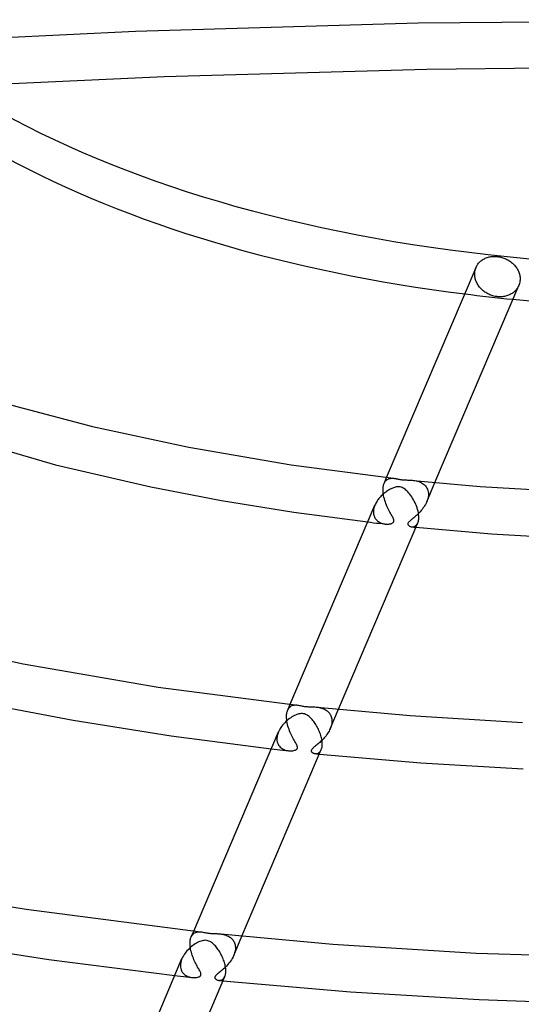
# Model space of a CAD drawing. Header units: millimetres. Extents: x -657 to 657, y -323 to 528.
# Tile 71 of 131: x -58 to -15, y 225 to 310. Entities that reach past the tile are written whole.
import ezdxf

# ---------------------------------------------------------------- set-up
doc = ezdxf.new("R2010")
doc.units = ezdxf.units.MM
doc.layers.add('HIDDEN', color=7, linetype='Continuous')
doc.layers.add('THICK', color=7, linetype='Continuous')

msp = doc.modelspace()

# ---------------------------------------------------------------- linework, layer by layer
at = {"layer": 'HIDDEN'}
for p, q in [((0.957, 310.232), (-23.449, 310.008)), ((-47.815, 309.3), (-72.089, 308.109)), ((-23.449, 310.008), (-47.815, 309.3)), ((-22.706, 306.021), (-45.352, 305.391)), ((0.001, 306.232), (-22.706, 306.021)), ((-45.352, 305.391), (-67.948, 304.339)), ((-18.532, 288.757), (-18.502, 288.853)), ((-18.502, 288.853), (-18.465, 288.947)), ((-18.584, 288.365), (-18.581, 288.463)), ((-18.582, 288.286), (-18.584, 288.365)), ((-18.576, 288.205), (-18.582, 288.286)), ((-18.581, 288.463), (-18.571, 288.562)), ((-18.565, 288.123), (-18.576, 288.205)), ((-18.571, 288.562), (-18.555, 288.66)), ((-18.55, 288.04), (-18.565, 288.123)), ((-18.555, 288.66), (-18.532, 288.757)), ((-18.531, 287.957), (-18.55, 288.04)), ((-18.507, 287.874), (-18.531, 287.957)), ((-18.479, 287.792), (-18.507, 287.874)), ((-18.447, 287.71), (-18.479, 287.792)), ((-18.41, 287.629), (-18.447, 287.71)), ((-18.369, 287.549), (-18.41, 287.629)), ((-18.324, 287.47), (-18.369, 287.549)), ((-18.276, 287.394), (-18.324, 287.47)), ((-18.224, 287.32), (-18.276, 287.394)), ((-18.169, 287.248), (-18.224, 287.32)), ((-18.112, 287.179), (-18.169, 287.248)), ((-18.051, 287.112), (-18.112, 287.179)), ((-17.989, 287.049), (-18.051, 287.112)), ((-14.908, 287.148), (-14.955, 287.081)), ((-14.865, 287.218), (-14.908, 287.148)), ((-14.826, 287.291), (-14.865, 287.218)), ((-14.791, 287.365), (-14.826, 287.291)), ((-17.923, 286.988), (-17.989, 287.049)), ((-17.853, 286.928), (-17.923, 286.988)), ((-17.781, 286.87), (-17.853, 286.928)), ((-17.704, 286.815), (-17.781, 286.87)), ((-17.625, 286.762), (-17.704, 286.815)), ((-17.544, 286.712), (-17.625, 286.762)), ((-17.459, 286.666), (-17.544, 286.712)), ((-17.373, 286.623), (-17.459, 286.666)), ((-17.285, 286.583), (-17.373, 286.623)), ((-17.196, 286.547), (-17.285, 286.583)), ((-17.106, 286.516), (-17.196, 286.547)), ((-17.015, 286.488), (-17.106, 286.516)), ((-16.924, 286.463), (-17.015, 286.488)), ((-16.833, 286.443), (-16.924, 286.463)), ((-16.742, 286.427), (-16.833, 286.443)), ((-16.652, 286.415), (-16.742, 286.427)), ((-16.563, 286.407), (-16.652, 286.415)), ((-16.473, 286.402), (-16.563, 286.407)), ((-16.382, 286.401), (-16.473, 286.402)), ((-16.29, 286.404), (-16.382, 286.401)), ((-16.199, 286.411), (-16.29, 286.404)), ((-16.108, 286.422), (-16.199, 286.411)), ((-16.018, 286.437), (-16.108, 286.422)), ((-15.929, 286.456), (-16.018, 286.437)), ((-15.842, 286.479), (-15.929, 286.456)), ((-15.757, 286.505), (-15.842, 286.479)), ((-15.674, 286.536), (-15.757, 286.505)), ((-15.593, 286.57), (-15.674, 286.536)), ((-15.515, 286.608), (-15.593, 286.57)), ((-15.44, 286.649), (-15.515, 286.608)), ((-15.368, 286.693), (-15.44, 286.649)), ((-15.301, 286.739), (-15.368, 286.693)), ((-15.236, 286.788), (-15.301, 286.739)), ((-15.175, 286.84), (-15.236, 286.788)), ((-15.115, 286.895), (-15.175, 286.84)), ((-15.059, 286.954), (-15.115, 286.895)), ((-15.005, 287.016), (-15.059, 286.954)), ((-14.955, 287.081), (-15.005, 287.016)), ((-26.452, 270.107), (-26.434, 270.179)), ((-26.434, 270.179), (-26.412, 270.248)), ((-26.412, 270.248), (-26.388, 270.311)), ((-26.389, 270.308), (-26.174, 270.814)), ((-26.388, 270.311), (-26.36, 270.37)), ((-26.36, 270.37), (-26.329, 270.425)), ((-26.329, 270.425), (-26.296, 270.474)), ((-26.296, 270.474), (-26.26, 270.519)), ((-26.26, 270.519), (-26.222, 270.56)), ((-26.222, 270.56), (-26.182, 270.596)), ((-26.182, 270.596), (-26.14, 270.628)), ((-26.14, 270.628), (-26.097, 270.656)), ((-26.097, 270.656), (-26.051, 270.68)), ((-26.051, 270.68), (-26.004, 270.701)), ((-26.004, 270.701), (-25.956, 270.718)), ((-25.956, 270.718), (-25.906, 270.731)), ((-25.906, 270.731), (-25.856, 270.741)), ((-25.856, 270.741), (-25.804, 270.748)), ((-25.804, 270.748), (-25.753, 270.752)), ((-25.753, 270.752), (-25.701, 270.754)), ((-25.701, 270.754), (-25.65, 270.753)), ((-25.65, 270.753), (-25.598, 270.75)), ((-23.845, 270.563), (-23.733, 270.546)), ((-23.733, 270.546), (-23.62, 270.523)), ((-23.62, 270.523), (-23.508, 270.495)), ((-23.508, 270.495), (-23.397, 270.46)), ((-23.397, 270.46), (-23.289, 270.418)), ((-23.289, 270.418), (-23.184, 270.368)), ((-23.184, 270.368), (-23.084, 270.311)), ((-23.084, 270.311), (-22.991, 270.245)), ((-22.991, 270.245), (-22.906, 270.172)), ((-22.906, 270.172), (-22.828, 270.09)), ((-22.723, 268.708), (-22.01, 270.384)), ((-26.487, 269.79), (-26.486, 269.805)), ((-26.487, 269.775), (-26.487, 269.79)), ((-26.485, 269.649), (-26.487, 269.775)), ((-26.486, 269.82), (-26.485, 269.834)), ((-26.486, 269.805), (-26.486, 269.82)), ((-26.485, 269.848), (-26.484, 269.863)), ((-26.485, 269.834), (-26.485, 269.848)), ((-26.475, 269.518), (-26.485, 269.649)), ((-26.484, 269.863), (-26.477, 269.948)), ((-26.477, 269.948), (-26.466, 270.029)), ((-26.459, 269.384), (-26.475, 269.518)), ((-26.466, 270.029), (-26.452, 270.107)), ((-26.435, 269.247), (-26.459, 269.384)), ((-22.828, 270.09), (-22.759, 270.001)), ((-22.759, 270.001), (-22.7, 269.903)), ((-22.7, 269.903), (-22.652, 269.799)), ((-22.652, 269.799), (-22.615, 269.688)), ((-22.615, 269.688), (-22.589, 269.57)), ((-22.589, 269.57), (-22.576, 269.448)), ((-22.574, 269.359), (-22.58, 269.251)), ((-22.576, 269.448), (-22.575, 269.433)), ((-22.575, 269.433), (-22.575, 269.418)), ((-22.575, 269.418), (-22.575, 269.404)), ((-22.575, 269.404), (-22.574, 269.389)), ((-22.574, 269.389), (-22.574, 269.374)), ((-22.574, 269.374), (-22.574, 269.359)), ((-27.184, 268.437), (-27.22, 268.347)), ((-26.406, 269.108), (-26.435, 269.247)), ((-26.37, 268.969), (-26.406, 269.108)), ((-26.33, 268.831), (-26.37, 268.969)), ((-26.285, 268.694), (-26.33, 268.831)), ((-26.236, 268.559), (-26.285, 268.694)), ((-26.183, 268.426), (-26.236, 268.559)), ((-26.128, 268.298), (-26.183, 268.426)), ((-22.836, 268.476), (-22.901, 268.367)), ((-22.777, 268.589), (-22.836, 268.476)), ((-22.725, 268.704), (-22.777, 268.589)), ((-22.682, 268.811), (-22.725, 268.704)), ((-22.645, 268.921), (-22.682, 268.811)), ((-22.616, 269.031), (-22.645, 268.921)), ((-22.594, 269.142), (-22.616, 269.031)), ((-22.58, 269.251), (-22.594, 269.142)), ((-27.317, 267.863), (-27.318, 267.849)), ((-27.318, 267.849), (-27.318, 267.835)), ((-27.318, 267.835), (-27.318, 267.821)), ((-27.318, 267.821), (-27.313, 267.731)), ((-27.316, 267.892), (-27.317, 267.878)), ((-27.317, 267.878), (-27.317, 267.863)), ((-27.308, 267.992), (-27.316, 267.906)), ((-27.316, 267.906), (-27.316, 267.892)), ((-27.313, 267.731), (-27.301, 267.644)), ((-27.295, 268.079), (-27.308, 267.992)), ((-27.301, 267.644), (-27.284, 267.561)), ((-27.275, 268.168), (-27.295, 268.079)), ((-27.25, 268.257), (-27.275, 268.168)), ((-27.22, 268.347), (-27.25, 268.257)), ((-26.072, 268.174), (-26.128, 268.298)), ((-26.014, 268.056), (-26.072, 268.174)), ((-25.957, 267.942), (-26.014, 268.056)), ((-25.9, 267.834), (-25.957, 267.942)), ((-25.844, 267.732), (-25.9, 267.834)), ((-25.791, 267.635), (-25.844, 267.732)), ((-25.74, 267.545), (-25.791, 267.635)), ((-23.529, 267.615), (-23.61, 267.54)), ((-23.446, 267.694), (-23.529, 267.615)), ((-23.363, 267.778), (-23.446, 267.694)), ((-23.28, 267.867), (-23.363, 267.778)), ((-23.199, 267.96), (-23.28, 267.867)), ((-23.119, 268.057), (-23.199, 267.96)), ((-23.042, 268.157), (-23.119, 268.057)), ((-22.969, 268.26), (-23.042, 268.157)), ((-22.901, 268.367), (-22.969, 268.26)), ((-27.805, 266.977), (-27.555, 266.947)), ((-27.555, 266.947), (-27.306, 266.918)), ((-27.306, 266.918), (-27.056, 266.889)), ((-27.284, 267.561), (-27.259, 267.482)), ((-27.259, 267.482), (-27.229, 267.408)), ((-27.229, 267.408), (-27.194, 267.337)), ((-27.194, 267.337), (-27.153, 267.271)), ((-27.153, 267.271), (-27.108, 267.21)), ((-27.108, 267.21), (-27.059, 267.153)), ((-27.059, 267.153), (-27.006, 267.101)), ((-27.056, 266.889), (-26.805, 266.861)), ((-27.006, 267.101), (-26.95, 267.053)), ((-26.95, 267.053), (-26.89, 267.01)), ((-26.89, 267.01), (-26.828, 266.971)), ((-26.828, 266.971), (-26.764, 266.936)), ((-26.805, 266.861), (-26.555, 266.832)), ((-26.764, 266.936), (-26.699, 266.906)), ((-26.699, 266.906), (-26.632, 266.879)), ((-26.632, 266.879), (-26.564, 266.857)), ((-26.564, 266.857), (-26.495, 266.838)), ((-26.555, 266.832), (-26.305, 266.804)), ((-26.495, 266.838), (-26.426, 266.823)), ((-26.426, 266.823), (-26.358, 266.811)), ((-26.358, 266.811), (-26.289, 266.803)), ((-26.289, 266.803), (-26.225, 266.798)), ((-26.225, 266.798), (-26.162, 266.795)), ((-26.162, 266.795), (-26.1, 266.796)), ((-26.1, 266.796), (-26.041, 266.798)), ((-26.041, 266.798), (-25.983, 266.803)), ((-25.983, 266.803), (-25.928, 266.811)), ((-25.928, 266.811), (-25.876, 266.82)), ((-25.876, 266.82), (-25.827, 266.831)), ((-25.827, 266.831), (-25.782, 266.844)), ((-25.782, 266.844), (-25.739, 266.859)), ((-25.693, 267.46), (-25.74, 267.545)), ((-25.739, 266.859), (-25.697, 266.876)), ((-25.697, 266.876), (-25.659, 266.897)), ((-25.65, 267.38), (-25.693, 267.46)), ((-25.659, 266.897), (-25.625, 266.92)), ((-25.613, 267.306), (-25.65, 267.38)), ((-25.625, 266.92), (-25.596, 266.947)), ((-25.583, 267.237), (-25.613, 267.306)), ((-25.596, 266.947), (-25.573, 266.977)), ((-25.561, 267.176), (-25.583, 267.237)), ((-25.573, 266.977), (-25.557, 267.008)), ((-25.549, 267.124), (-25.561, 267.176)), ((-25.557, 267.008), (-25.548, 267.043)), ((-25.545, 267.081), (-25.549, 267.124)), ((-25.548, 267.043), (-25.545, 267.081)), ((-24.342, 266.862), (-24.352, 266.826)), ((-24.352, 266.826), (-24.352, 266.79)), ((-24.352, 266.79), (-24.344, 266.755)), ((-24.344, 266.755), (-24.326, 266.72)), ((-24.324, 266.9), (-24.342, 266.862)), ((-24.326, 266.72), (-24.302, 266.689)), ((-24.297, 266.941), (-24.324, 266.9)), ((-24.26, 266.985), (-24.297, 266.941)), ((-24.213, 267.032), (-24.26, 266.985)), ((-24.159, 267.08), (-24.213, 267.032)), ((-24.101, 267.13), (-24.159, 267.08)), ((-24.039, 267.18), (-24.101, 267.13)), ((-23.977, 267.231), (-24.039, 267.18)), ((-23.911, 267.285), (-23.977, 267.231)), ((-23.84, 267.342), (-23.911, 267.285)), ((-23.766, 267.404), (-23.84, 267.342)), ((-23.689, 267.47), (-23.766, 267.404)), ((-23.61, 267.54), (-23.689, 267.47)), ((-23.647, 266.678), (-23.602, 266.723)), ((-23.602, 266.723), (-23.56, 266.776)), ((-23.56, 266.776), (-23.523, 266.836)), ((-23.523, 266.836), (-23.489, 266.904)), ((-24.302, 266.689), (-24.272, 266.661)), ((-24.272, 266.661), (-24.238, 266.636)), ((-24.238, 266.636), (-24.201, 266.615)), ((-24.201, 266.615), (-24.16, 266.596)), ((-24.16, 266.596), (-24.115, 266.581)), ((-24.115, 266.581), (-24.068, 266.569)), ((-24.068, 266.569), (-24.019, 266.562)), ((-24.019, 266.562), (-23.965, 266.559)), ((-24.016, 266.561), (-23.956, 266.555)), ((-23.965, 266.559), (-23.909, 266.562)), ((-23.956, 266.555), (-23.895, 266.549)), ((-23.909, 266.562), (-23.854, 266.571)), ((-23.895, 266.549), (-23.834, 266.543)), ((-23.854, 266.571), (-23.799, 266.587)), ((-23.834, 266.543), (-23.773, 266.537)), ((-23.799, 266.587), (-23.746, 266.61)), ((-23.773, 266.537), (-23.712, 266.531)), ((-23.746, 266.61), (-23.695, 266.641)), ((-23.712, 266.531), (-23.651, 266.524)), ((-23.695, 266.641), (-23.647, 266.678)), ((-34.77, 250.54), (-34.752, 250.613)), ((-34.752, 250.613), (-34.73, 250.682)), ((-34.73, 250.682), (-34.705, 250.746)), ((-34.706, 250.743), (-34.49, 251.251)), ((-34.705, 250.746), (-34.657, 250.842)), ((-34.657, 250.842), (-34.601, 250.926)), ((-34.601, 250.926), (-34.537, 250.997)), ((-34.537, 250.997), (-34.468, 251.056)), ((-34.468, 251.056), (-34.392, 251.104)), ((-34.392, 251.104), (-34.312, 251.14)), ((-34.312, 251.14), (-34.226, 251.166)), ((-34.226, 251.166), (-34.137, 251.183)), ((-34.137, 251.183), (-34.045, 251.19)), ((-34.045, 251.19), (-33.953, 251.189)), ((-33.953, 251.189), (-33.86, 251.181)), ((-32.174, 251.001), (-32.082, 250.988)), ((-32.082, 250.988), (-31.99, 250.971)), ((-31.99, 250.971), (-31.897, 250.951)), ((-31.897, 250.951), (-31.804, 250.926)), ((-31.804, 250.926), (-31.712, 250.896)), ((-31.712, 250.896), (-31.622, 250.861)), ((-31.622, 250.861), (-31.533, 250.821)), ((-31.533, 250.821), (-31.45, 250.776)), ((-31.45, 250.776), (-31.371, 250.726)), ((-31.371, 250.726), (-31.297, 250.672)), ((-31.297, 250.672), (-31.229, 250.613)), ((-31.229, 250.613), (-31.167, 250.55)), ((-31.04, 249.143), (-30.328, 250.817)), ((-34.804, 250.24), (-34.803, 250.254)), ((-34.804, 250.225), (-34.804, 250.24)), ((-34.804, 250.21), (-34.804, 250.225)), ((-34.802, 250.076), (-34.804, 250.21)), ((-34.803, 250.269), (-34.802, 250.283)), ((-34.803, 250.254), (-34.803, 250.269)), ((-34.802, 250.283), (-34.801, 250.298)), ((-34.791, 249.938), (-34.802, 250.076)), ((-34.801, 250.298), (-34.794, 250.382)), ((-34.794, 250.382), (-34.784, 250.463)), ((-34.773, 249.797), (-34.791, 249.938)), ((-34.784, 250.463), (-34.77, 250.54)), ((-34.747, 249.655), (-34.773, 249.797)), ((-31.167, 250.55), (-31.111, 250.483)), ((-31.111, 250.483), (-31.06, 250.411)), ((-31.06, 250.411), (-31.015, 250.334)), ((-31.015, 250.334), (-30.977, 250.253)), ((-30.977, 250.253), (-30.945, 250.167)), ((-30.945, 250.167), (-30.92, 250.076)), ((-30.92, 250.076), (-30.903, 249.981)), ((-30.903, 249.981), (-30.894, 249.882)), ((-30.892, 249.794), (-30.897, 249.688)), ((-30.894, 249.882), (-30.893, 249.868)), ((-30.893, 249.868), (-30.892, 249.853)), ((-30.892, 249.853), (-30.892, 249.839)), ((-30.892, 249.839), (-30.892, 249.824)), ((-30.892, 249.824), (-30.892, 249.809)), ((-30.892, 249.809), (-30.892, 249.794)), ((-34.715, 249.511), (-34.747, 249.655)), ((-34.678, 249.369), (-34.715, 249.511)), ((-34.635, 249.229), (-34.678, 249.369)), ((-34.588, 249.091), (-34.635, 249.229)), ((-34.538, 248.955), (-34.588, 249.091)), ((-34.484, 248.824), (-34.538, 248.955)), ((-31.143, 248.931), (-31.201, 248.83)), ((-31.089, 249.035), (-31.143, 248.931)), ((-31.041, 249.14), (-31.089, 249.035)), ((-30.998, 249.249), (-31.041, 249.14)), ((-30.962, 249.359), (-30.998, 249.249)), ((-30.932, 249.47), (-30.962, 249.359)), ((-30.911, 249.58), (-30.932, 249.47)), ((-30.897, 249.688), (-30.911, 249.58)), ((-35.634, 248.313), (-35.635, 248.299)), ((-35.635, 248.299), (-35.635, 248.284)), ((-35.635, 248.284), (-35.635, 248.27)), ((-35.635, 248.27), (-35.635, 248.256)), ((-35.635, 248.256), (-35.627, 248.138)), ((-35.633, 248.341), (-35.634, 248.327)), ((-35.634, 248.327), (-35.634, 248.313)), ((-35.625, 248.429), (-35.633, 248.341)), ((-35.627, 248.138), (-35.608, 248.025)), ((-35.611, 248.517), (-35.625, 248.429)), ((-35.592, 248.606), (-35.611, 248.517)), ((-35.567, 248.696), (-35.592, 248.606)), ((-35.536, 248.786), (-35.567, 248.696)), ((-35.5, 248.875), (-35.536, 248.786)), ((-34.429, 248.697), (-34.484, 248.824)), ((-34.372, 248.575), (-34.429, 248.697)), ((-34.315, 248.459), (-34.372, 248.575)), ((-34.258, 248.348), (-34.315, 248.459)), ((-34.201, 248.242), (-34.258, 248.348)), ((-34.146, 248.142), (-34.201, 248.242)), ((-34.094, 248.048), (-34.146, 248.142)), ((-34.044, 247.96), (-34.094, 248.048)), ((-31.864, 248.034), (-31.941, 247.964)), ((-31.786, 248.109), (-31.864, 248.034)), ((-31.707, 248.187), (-31.786, 248.109)), ((-31.629, 248.269), (-31.707, 248.187)), ((-31.551, 248.355), (-31.629, 248.269)), ((-31.475, 248.445), (-31.551, 248.355)), ((-31.401, 248.537), (-31.475, 248.445)), ((-31.331, 248.632), (-31.401, 248.537)), ((-31.264, 248.73), (-31.331, 248.632)), ((-31.201, 248.83), (-31.264, 248.73)), ((-36.123, 247.41), (-35.873, 247.381)), ((-35.873, 247.381), (-35.623, 247.353)), ((-35.623, 247.353), (-35.373, 247.324)), ((-35.608, 248.025), (-35.577, 247.918)), ((-35.577, 247.918), (-35.535, 247.817)), ((-35.535, 247.817), (-35.482, 247.725)), ((-35.482, 247.725), (-35.421, 247.64)), ((-35.421, 247.64), (-35.352, 247.564)), ((-35.373, 247.324), (-35.122, 247.296)), ((-35.352, 247.564), (-35.275, 247.496)), ((-35.275, 247.496), (-35.192, 247.435)), ((-35.192, 247.435), (-35.103, 247.383)), ((-35.122, 247.296), (-34.872, 247.268)), ((-35.103, 247.383), (-35.009, 247.339)), ((-35.009, 247.339), (-34.911, 247.303)), ((-34.911, 247.303), (-34.81, 247.274)), ((-34.872, 247.268), (-34.621, 247.241)), ((-34.81, 247.274), (-34.706, 247.253)), ((-34.706, 247.253), (-34.603, 247.239)), ((-34.603, 247.239), (-34.509, 247.233)), ((-34.509, 247.233), (-34.418, 247.232)), ((-34.418, 247.232), (-34.331, 247.237)), ((-34.331, 247.237), (-34.249, 247.247)), ((-34.249, 247.247), (-34.173, 247.261)), ((-34.173, 247.261), (-34.103, 247.279)), ((-34.103, 247.279), (-34.044, 247.3)), ((-33.999, 247.877), (-34.044, 247.96)), ((-34.044, 247.3), (-33.995, 247.323)), ((-33.958, 247.801), (-33.999, 247.877)), ((-33.995, 247.323), (-33.957, 247.346)), ((-33.924, 247.73), (-33.958, 247.801)), ((-33.957, 247.346), (-33.928, 247.369)), ((-33.928, 247.369), (-33.906, 247.392)), ((-33.896, 247.666), (-33.924, 247.73)), ((-33.906, 247.392), (-33.889, 247.416)), ((-33.877, 247.611), (-33.896, 247.666)), ((-33.889, 247.416), (-33.876, 247.441)), ((-33.866, 247.566), (-33.877, 247.611)), ((-33.876, 247.441), (-33.867, 247.468)), ((-33.867, 247.468), (-33.863, 247.497)), ((-33.862, 247.528), (-33.866, 247.566)), ((-33.863, 247.497), (-33.862, 247.528)), ((-32.664, 247.283), (-32.669, 247.25)), ((-32.669, 247.25), (-32.667, 247.217)), ((-32.667, 247.217), (-32.657, 247.184)), ((-32.651, 247.317), (-32.664, 247.283)), ((-32.657, 247.184), (-32.641, 247.154)), ((-32.631, 247.353), (-32.651, 247.317)), ((-32.603, 247.391), (-32.631, 247.353)), ((-32.566, 247.432), (-32.603, 247.391)), ((-32.521, 247.476), (-32.566, 247.432)), ((-32.47, 247.522), (-32.521, 247.476)), ((-32.414, 247.569), (-32.47, 247.522)), ((-32.355, 247.618), (-32.414, 247.569)), ((-32.293, 247.668), (-32.355, 247.618)), ((-32.229, 247.72), (-32.293, 247.668)), ((-32.161, 247.776), (-32.229, 247.72)), ((-32.09, 247.835), (-32.161, 247.776)), ((-32.017, 247.897), (-32.09, 247.835)), ((-31.941, 247.964), (-32.017, 247.897)), ((-31.91, 247.169), (-31.872, 247.219)), ((-31.872, 247.219), (-31.838, 247.275)), ((-31.838, 247.275), (-31.807, 247.339)), ((-32.641, 247.154), (-32.618, 247.126)), ((-32.618, 247.126), (-32.592, 247.1)), ((-32.592, 247.1), (-32.563, 247.078)), ((-32.563, 247.078), (-32.531, 247.059)), ((-32.531, 247.059), (-32.497, 247.042)), ((-32.497, 247.042), (-32.459, 247.026)), ((-32.459, 247.026), (-32.419, 247.014)), ((-32.419, 247.014), (-32.377, 247.004)), ((-32.377, 247.004), (-32.333, 246.998)), ((-32.333, 246.998), (-32.284, 246.995)), ((-32.333, 246.998), (-32.272, 246.991)), ((-32.284, 246.995), (-32.234, 246.997)), ((-32.272, 246.991), (-32.212, 246.985)), ((-32.234, 246.997), (-32.184, 247.004)), ((-32.212, 246.985), (-32.151, 246.979)), ((-32.184, 247.004), (-32.134, 247.017)), ((-32.151, 246.979), (-32.09, 246.973)), ((-32.134, 247.017), (-32.086, 247.035)), ((-32.09, 246.973), (-32.03, 246.967)), ((-32.086, 247.035), (-32.039, 247.059)), ((-32.039, 247.059), (-31.993, 247.09)), ((-32.03, 246.967), (-31.969, 246.96)), ((-31.993, 247.09), (-31.95, 247.126)), ((-31.95, 247.126), (-31.91, 247.169)), ((-43.087, 230.975), (-43.069, 231.048)), ((-43.069, 231.048), (-43.047, 231.117)), ((-43.047, 231.117), (-43.022, 231.182)), ((-43.023, 231.179), (-42.807, 231.687)), ((-43.022, 231.182), (-42.974, 231.278)), ((-42.974, 231.278), (-42.918, 231.361)), ((-42.918, 231.361), (-42.855, 231.433)), ((-42.855, 231.433), (-42.785, 231.492)), ((-42.785, 231.492), (-42.71, 231.54)), ((-42.71, 231.54), (-42.629, 231.577)), ((-42.629, 231.577), (-42.544, 231.603)), ((-42.544, 231.603), (-42.454, 231.619)), ((-42.454, 231.619), (-42.363, 231.626)), ((-42.363, 231.626), (-42.27, 231.625)), ((-42.27, 231.625), (-42.178, 231.618)), ((-40.479, 231.437), (-40.399, 231.425)), ((-40.399, 231.425), (-40.318, 231.41)), ((-40.318, 231.41), (-40.237, 231.393)), ((-40.237, 231.393), (-40.155, 231.372)), ((-40.155, 231.372), (-40.074, 231.348)), ((-40.074, 231.348), (-39.995, 231.32)), ((-39.995, 231.32), (-39.917, 231.288)), ((-39.917, 231.288), (-39.842, 231.253)), ((-39.842, 231.253), (-39.77, 231.214)), ((-39.77, 231.214), (-39.7, 231.171)), ((-39.7, 231.171), (-39.634, 231.123)), ((-39.634, 231.123), (-39.571, 231.072)), ((-39.571, 231.072), (-39.512, 231.016)), ((-39.357, 229.579), (-38.646, 231.251)), ((-43.121, 230.676), (-43.12, 230.69)), ((-43.121, 230.661), (-43.121, 230.676)), ((-43.121, 230.646), (-43.121, 230.661)), ((-43.119, 230.52), (-43.121, 230.646)), ((-43.12, 230.705), (-43.119, 230.719)), ((-43.12, 230.69), (-43.12, 230.705)), ((-43.119, 230.719), (-43.118, 230.734)), ((-43.11, 230.39), (-43.119, 230.52)), ((-43.118, 230.734), (-43.112, 230.818)), ((-43.112, 230.818), (-43.101, 230.898)), ((-43.093, 230.258), (-43.11, 230.39)), ((-43.101, 230.898), (-43.087, 230.975)), ((-43.071, 230.124), (-43.093, 230.258)), ((-39.512, 231.016), (-39.457, 230.956)), ((-39.457, 230.956), (-39.406, 230.891)), ((-39.406, 230.891), (-39.361, 230.822)), ((-39.361, 230.822), (-39.321, 230.748)), ((-39.321, 230.748), (-39.286, 230.67)), ((-39.286, 230.67), (-39.257, 230.587)), ((-39.257, 230.587), (-39.235, 230.501)), ((-39.235, 230.501), (-39.219, 230.411)), ((-39.219, 230.411), (-39.211, 230.318)), ((-39.209, 230.23), (-39.214, 230.124)), ((-39.211, 230.318), (-39.21, 230.304)), ((-39.21, 230.304), (-39.209, 230.289)), ((-39.209, 230.289), (-39.209, 230.275)), ((-39.209, 230.275), (-39.209, 230.26)), ((-39.209, 230.26), (-39.209, 230.245)), ((-39.209, 230.245), (-39.209, 230.23)), ((-43.042, 229.99), (-43.071, 230.124)), ((-43.009, 229.856), (-43.042, 229.99)), ((-42.971, 229.724), (-43.009, 229.856)), ((-42.928, 229.593), (-42.971, 229.724)), ((-42.883, 229.465), (-42.928, 229.593)), ((-42.834, 229.339), (-42.883, 229.465)), ((-39.416, 229.452), (-39.48, 229.33)), ((-39.358, 229.576), (-39.416, 229.452)), ((-39.315, 229.685), (-39.358, 229.576)), ((-39.278, 229.795), (-39.315, 229.685)), ((-39.249, 229.905), (-39.278, 229.795)), ((-39.228, 230.015), (-39.249, 229.905)), ((-39.214, 230.124), (-39.228, 230.015)), ((-43.951, 228.749), (-43.952, 228.734)), ((-43.952, 228.734), (-43.952, 228.72)), ((-43.952, 228.72), (-43.952, 228.706)), ((-43.952, 228.706), (-43.952, 228.692)), ((-43.952, 228.692), (-43.944, 228.572)), ((-43.95, 228.777), (-43.951, 228.763)), ((-43.951, 228.763), (-43.951, 228.749)), ((-43.942, 228.865), (-43.95, 228.777)), ((-43.944, 228.572), (-43.924, 228.457)), ((-43.928, 228.953), (-43.942, 228.865)), ((-43.909, 229.042), (-43.928, 228.953)), ((-43.884, 229.132), (-43.909, 229.042)), ((-43.853, 229.222), (-43.884, 229.132)), ((-43.817, 229.311), (-43.853, 229.222)), ((-42.783, 229.217), (-42.834, 229.339)), ((-42.73, 229.1), (-42.783, 229.217)), ((-42.677, 228.988), (-42.73, 229.1)), ((-42.623, 228.88), (-42.677, 228.988)), ((-42.57, 228.776), (-42.623, 228.88)), ((-42.518, 228.678), (-42.57, 228.776)), ((-42.467, 228.585), (-42.518, 228.678)), ((-42.418, 228.498), (-42.467, 228.585)), ((-42.372, 228.415), (-42.418, 228.498)), ((-40.069, 228.578), (-40.161, 228.489)), ((-39.977, 228.672), (-40.069, 228.578)), ((-39.886, 228.771), (-39.977, 228.672)), ((-39.797, 228.875), (-39.886, 228.771)), ((-39.711, 228.983), (-39.797, 228.875)), ((-39.628, 229.096), (-39.711, 228.983)), ((-39.551, 229.212), (-39.628, 229.096)), ((-39.48, 229.33), (-39.551, 229.212)), ((-44.441, 227.845), (-44.19, 227.816)), ((-44.19, 227.816), (-43.94, 227.788)), ((-43.94, 227.788), (-43.689, 227.76)), ((-43.924, 228.457), (-43.892, 228.349)), ((-43.892, 228.349), (-43.849, 228.248)), ((-43.849, 228.248), (-43.795, 228.154)), ((-43.795, 228.154), (-43.733, 228.069)), ((-43.733, 228.069), (-43.661, 227.993)), ((-43.689, 227.76), (-43.439, 227.732)), ((-43.661, 227.993), (-43.582, 227.924)), ((-43.582, 227.924), (-43.497, 227.864)), ((-43.497, 227.864), (-43.406, 227.812)), ((-43.439, 227.732), (-43.188, 227.705)), ((-43.406, 227.812), (-43.309, 227.769)), ((-43.309, 227.769), (-43.209, 227.733)), ((-43.209, 227.733), (-43.105, 227.705)), ((-43.188, 227.705), (-42.938, 227.677)), ((-43.105, 227.705), (-42.999, 227.685)), ((-42.999, 227.685), (-42.893, 227.673)), ((-42.893, 227.673), (-42.796, 227.669)), ((-42.796, 227.669), (-42.703, 227.67)), ((-42.703, 227.67), (-42.614, 227.677)), ((-42.614, 227.677), (-42.531, 227.689)), ((-42.531, 227.689), (-42.454, 227.706)), ((-42.454, 227.706), (-42.387, 227.727)), ((-42.387, 227.727), (-42.332, 227.749)), ((-42.328, 228.338), (-42.372, 228.415)), ((-42.332, 227.749), (-42.289, 227.772)), ((-42.289, 228.265), (-42.328, 228.338)), ((-42.255, 228.198), (-42.289, 228.265)), ((-42.289, 227.772), (-42.256, 227.796)), ((-42.256, 227.796), (-42.232, 227.818)), ((-42.226, 228.135), (-42.255, 228.198)), ((-42.232, 227.818), (-42.212, 227.842)), ((-42.203, 228.078), (-42.226, 228.135)), ((-42.212, 227.842), (-42.198, 227.866)), ((-42.189, 228.029), (-42.203, 228.078)), ((-42.198, 227.866), (-42.187, 227.893)), ((-42.181, 227.988), (-42.189, 228.029)), ((-42.187, 227.893), (-42.18, 227.921)), ((-42.178, 227.952), (-42.181, 227.988)), ((-42.18, 227.921), (-42.178, 227.952)), ((-40.985, 227.698), (-40.986, 227.673)), ((-40.986, 227.673), (-40.982, 227.647)), ((-40.98, 227.722), (-40.985, 227.698)), ((-40.982, 227.647), (-40.973, 227.618)), ((-40.971, 227.748), (-40.98, 227.722)), ((-40.957, 227.774), (-40.971, 227.748)), ((-40.94, 227.801), (-40.957, 227.774)), ((-40.918, 227.83), (-40.94, 227.801)), ((-40.888, 227.863), (-40.918, 227.83)), ((-40.85, 227.901), (-40.888, 227.863)), ((-40.801, 227.946), (-40.85, 227.901)), ((-40.741, 227.998), (-40.801, 227.946)), ((-40.672, 228.055), (-40.741, 227.998)), ((-40.597, 228.115), (-40.672, 228.055)), ((-40.516, 228.181), (-40.597, 228.115)), ((-40.431, 228.251), (-40.516, 228.181)), ((-40.343, 228.325), (-40.431, 228.251)), ((-40.253, 228.404), (-40.343, 228.325)), ((-40.161, 228.489), (-40.253, 228.404)), ((-40.216, 227.618), (-40.167, 227.69)), ((-40.167, 227.69), (-40.124, 227.774)), ((-40.973, 227.618), (-40.955, 227.587)), ((-40.955, 227.587), (-40.928, 227.555)), ((-40.928, 227.555), (-40.894, 227.526)), ((-40.894, 227.526), (-40.854, 227.499)), ((-40.854, 227.499), (-40.808, 227.476)), ((-40.808, 227.476), (-40.758, 227.457)), ((-40.758, 227.457), (-40.705, 227.443)), ((-40.705, 227.443), (-40.65, 227.434)), ((-40.65, 227.434), (-40.586, 227.431)), ((-40.65, 227.434), (-40.589, 227.428)), ((-40.589, 227.428), (-40.529, 227.422)), ((-40.586, 227.431), (-40.521, 227.437)), ((-40.529, 227.422), (-40.468, 227.415)), ((-40.521, 227.437), (-40.456, 227.452)), ((-40.468, 227.415), (-40.407, 227.409)), ((-40.456, 227.452), (-40.391, 227.477)), ((-40.407, 227.409), (-40.346, 227.403)), ((-40.391, 227.477), (-40.329, 227.512)), ((-40.346, 227.403), (-40.286, 227.397)), ((-40.329, 227.512), (-40.27, 227.559)), ((-40.27, 227.559), (-40.216, 227.618))]:
    msp.add_line(p, q, dxfattribs=at)
msp.add_ellipse((0, 325.452), major_axis=(-80, 0), ratio=0.5, start_param=1.325324, end_param=1.378476, dxfattribs=at)
at = {"layer": 'THICK'}
for p, q in [((-17.893, 289.608), (-17.822, 289.65)), ((-17.822, 289.65), (-17.748, 289.69)), ((-17.748, 289.69), (-17.67, 289.727)), ((-17.67, 289.727), (-17.59, 289.76)), ((-17.59, 289.76), (-17.507, 289.79)), ((-17.507, 289.79), (-17.422, 289.816)), ((-17.422, 289.816), (-17.335, 289.838)), ((-17.335, 289.838), (-17.247, 289.856)), ((-17.247, 289.856), (-17.157, 289.87)), ((-17.157, 289.87), (-17.066, 289.881)), ((-17.066, 289.881), (-16.975, 289.887)), ((-16.975, 289.887), (-16.884, 289.89)), ((-16.884, 289.89), (-16.793, 289.888)), ((-16.793, 289.888), (-16.703, 289.883)), ((-16.703, 289.883), (-16.613, 289.875)), ((-16.613, 289.875), (-16.524, 289.863)), ((-16.524, 289.863), (-16.433, 289.847)), ((-16.433, 289.847), (-16.342, 289.827)), ((-16.342, 289.827), (-16.251, 289.804)), ((-16.251, 289.804), (-16.159, 289.776)), ((-16.159, 289.776), (-16.069, 289.745)), ((-16.069, 289.745), (-15.979, 289.71)), ((-15.979, 289.71), (-15.891, 289.671)), ((-15.891, 289.671), (-15.805, 289.629)), ((-26.174, 270.814), (-18.469, 288.938)), ((-18.465, 288.947), (-18.431, 289.02)), ((-18.431, 289.02), (-18.393, 289.092)), ((-18.393, 289.092), (-18.35, 289.161)), ((-18.35, 289.161), (-18.304, 289.227)), ((-18.304, 289.227), (-18.254, 289.291)), ((-18.254, 289.291), (-18.201, 289.352)), ((-18.201, 289.352), (-18.144, 289.41)), ((-18.144, 289.41), (-18.086, 289.464)), ((-18.086, 289.464), (-18.024, 289.515)), ((-18.024, 289.515), (-17.961, 289.562)), ((-17.961, 289.562), (-17.893, 289.608)), ((-15.805, 289.629), (-15.72, 289.583)), ((-15.72, 289.583), (-15.638, 289.535)), ((-15.638, 289.535), (-15.558, 289.483)), ((-15.558, 289.483), (-15.482, 289.429)), ((-15.482, 289.429), (-15.408, 289.372)), ((-15.408, 289.372), (-15.338, 289.313)), ((-15.338, 289.313), (-15.272, 289.253)), ((-15.272, 289.253), (-15.209, 289.191)), ((-15.209, 289.191), (-15.148, 289.126)), ((-15.148, 289.126), (-15.09, 289.058)), ((-15.09, 289.058), (-15.035, 288.987)), ((-15.035, 288.987), (-14.982, 288.914)), ((-14.982, 288.914), (-14.934, 288.838)), ((-14.934, 288.838), (-14.889, 288.761)), ((-14.889, 288.761), (-14.847, 288.682)), ((-14.847, 288.682), (-14.81, 288.602)), ((-14.81, 288.602), (-14.777, 288.52)), ((-14.777, 288.52), (-14.749, 288.438)), ((-14.749, 288.438), (-14.725, 288.356)), ((-14.725, 288.356), (-14.705, 288.273)), ((-14.705, 288.273), (-14.69, 288.191)), ((-14.69, 288.191), (-14.68, 288.109)), ((-14.68, 288.109), (-14.674, 288.029)), ((-14.674, 288.029), (-14.671, 287.949)), ((-22.01, 270.384), (-14.788, 287.373)), ((-14.754, 287.46), (-14.791, 287.365)), ((-14.724, 287.556), (-14.754, 287.46)), ((-14.701, 287.654), (-14.724, 287.556)), ((-14.684, 287.753), (-14.701, 287.654)), ((-14.675, 287.851), (-14.684, 287.753)), ((-14.671, 287.949), (-14.675, 287.851)), ((-59.445, 277.318), (-51.526, 275.226)), ((-67.298, 275.597), (-54.714, 271.912)), ((-51.526, 275.226), (-43.227, 273.423)), ((-43.227, 273.423), (-34.417, 271.901)), ((-54.714, 271.912), (-46.513, 270.005)), ((-34.417, 271.901), (-25.598, 270.75)), ((-25.598, 270.75), (-25.547, 270.745)), ((-25.547, 270.745), (-25.497, 270.739)), ((-25.497, 270.739), (-25.447, 270.731)), ((-25.447, 270.731), (-25.397, 270.723)), ((-25.397, 270.723), (-25.346, 270.713)), ((-25.346, 270.713), (-25.295, 270.703)), ((-25.295, 270.703), (-25.244, 270.693)), ((-25.244, 270.693), (-25.192, 270.682)), ((-25.192, 270.682), (-25.14, 270.671)), ((-25.14, 270.671), (-25.087, 270.661)), ((-25.087, 270.661), (-25.033, 270.651)), ((-25.033, 270.651), (-24.977, 270.641)), ((-24.977, 270.641), (-24.919, 270.632)), ((-24.919, 270.632), (-24.86, 270.624)), ((-24.86, 270.624), (-24.8, 270.618)), ((-24.8, 270.618), (-24.743, 270.612)), ((-24.743, 270.612), (-24.685, 270.608)), ((-24.685, 270.608), (-24.623, 270.605)), ((-24.623, 270.605), (-24.551, 270.602)), ((-24.551, 270.602), (-24.467, 270.6)), ((-24.467, 270.6), (-24.371, 270.597)), ((-24.371, 270.597), (-24.269, 270.594)), ((-24.269, 270.594), (-24.165, 270.59)), ((-24.165, 270.59), (-24.06, 270.584)), ((-24.06, 270.584), (-23.953, 270.575)), ((-23.953, 270.575), (-23.845, 270.563)), ((-23.847, 270.563), (-18.104, 270.05)), ((-46.513, 270.005), (-40.415, 268.831)), ((-26.564, 269.3), (-26.635, 269.23)), ((-26.49, 269.368), (-26.564, 269.3)), ((-26.415, 269.434), (-26.49, 269.368)), ((-26.337, 269.497), (-26.415, 269.434)), ((-26.259, 269.557), (-26.337, 269.497)), ((-26.181, 269.613), (-26.259, 269.557)), ((-26.102, 269.666), (-26.181, 269.613)), ((-26.024, 269.715), (-26.102, 269.666)), ((-25.947, 269.761), (-26.024, 269.715)), ((-25.871, 269.803), (-25.947, 269.761)), ((-25.797, 269.841), (-25.871, 269.803)), ((-25.724, 269.875), (-25.797, 269.841)), ((-25.651, 269.906), (-25.724, 269.875)), ((-25.576, 269.934), (-25.651, 269.906)), ((-25.499, 269.96), (-25.576, 269.934)), ((-25.42, 269.981), (-25.499, 269.96)), ((-25.341, 269.998), (-25.42, 269.981)), ((-25.259, 270.009), (-25.341, 269.998)), ((-25.176, 270.013), (-25.259, 270.009)), ((-25.092, 270.01), (-25.176, 270.013)), ((-25.004, 269.997), (-25.092, 270.01)), ((-24.918, 269.975), (-25.004, 269.997)), ((-24.835, 269.943), (-24.918, 269.975)), ((-24.753, 269.903), (-24.835, 269.943)), ((-24.673, 269.854), (-24.753, 269.903)), ((-24.592, 269.796), (-24.673, 269.854)), ((-24.511, 269.73), (-24.592, 269.796)), ((-24.429, 269.655), (-24.511, 269.73)), ((-24.346, 269.571), (-24.429, 269.655)), ((-24.263, 269.477), (-24.346, 269.571)), ((-24.179, 269.375), (-24.263, 269.477)), ((-24.096, 269.264), (-24.179, 269.375)), ((-24.015, 269.148), (-24.096, 269.264)), ((-18.104, 270.05), (-10.765, 269.602)), ((-40.415, 268.831), (-34.17, 267.82)), ((-34.49, 251.251), (-27.185, 268.435)), ((-27.146, 268.521), (-27.184, 268.437)), ((-27.104, 268.605), (-27.146, 268.521)), ((-27.057, 268.688), (-27.104, 268.605)), ((-27.006, 268.77), (-27.057, 268.688)), ((-26.952, 268.851), (-27.006, 268.77)), ((-26.895, 268.93), (-26.952, 268.851)), ((-26.834, 269.008), (-26.895, 268.93)), ((-26.77, 269.084), (-26.834, 269.008)), ((-26.704, 269.158), (-26.77, 269.084)), ((-26.635, 269.23), (-26.704, 269.158)), ((-23.938, 269.027), (-24.015, 269.148)), ((-23.863, 268.901), (-23.938, 269.027)), ((-23.793, 268.771), (-23.863, 268.901)), ((-23.726, 268.636), (-23.793, 268.771)), ((-23.664, 268.498), (-23.726, 268.636)), ((-23.607, 268.357), (-23.664, 268.498)), ((-34.17, 267.82), (-27.805, 266.977)), ((-23.555, 268.212), (-23.607, 268.357)), ((-23.51, 268.066), (-23.555, 268.212)), ((-23.472, 267.919), (-23.51, 268.066)), ((-23.442, 267.774), (-23.472, 267.919)), ((-23.42, 267.631), (-23.442, 267.774)), ((-23.408, 267.491), (-23.42, 267.631)), ((-30.328, 250.817), (-23.489, 266.906)), ((-23.489, 266.904), (-23.464, 266.973)), ((-23.464, 266.973), (-23.442, 267.048)), ((-23.442, 267.048), (-23.425, 267.129)), ((-23.425, 267.129), (-23.413, 267.216)), ((-23.413, 267.216), (-23.406, 267.308)), ((-23.407, 267.476), (-23.408, 267.491)), ((-23.407, 267.462), (-23.407, 267.476)), ((-23.406, 267.448), (-23.407, 267.462)), ((-23.406, 267.433), (-23.406, 267.448)), ((-23.405, 267.419), (-23.406, 267.433)), ((-23.406, 267.308), (-23.405, 267.405)), ((-23.405, 267.405), (-23.405, 267.419)), ((-23.651, 266.524), (-17.15, 265.968)), ((-17.15, 265.968), (-10.588, 265.59)), ((-68.735, 257.172), (-57.51, 254.741)), ((-57.51, 254.741), (-45.856, 252.736)), ((-45.856, 252.736), (-33.861, 251.181)), ((-61.442, 251.449), (-53.189, 249.877)), ((-33.86, 251.181), (-33.774, 251.17)), ((-33.774, 251.17), (-33.688, 251.155)), ((-33.688, 251.155), (-33.601, 251.138)), ((-33.601, 251.138), (-33.513, 251.12)), ((-33.513, 251.12), (-33.423, 251.102)), ((-33.423, 251.102), (-33.339, 251.086)), ((-33.339, 251.086), (-33.259, 251.073)), ((-33.259, 251.073), (-33.182, 251.062)), ((-33.182, 251.062), (-33.103, 251.053)), ((-33.103, 251.053), (-33.02, 251.047)), ((-33.02, 251.047), (-32.937, 251.042)), ((-32.937, 251.042), (-32.854, 251.039)), ((-32.854, 251.039), (-32.772, 251.036)), ((-32.772, 251.036), (-32.691, 251.034)), ((-32.691, 251.034), (-32.609, 251.032)), ((-32.609, 251.032), (-32.525, 251.029)), ((-32.525, 251.029), (-32.439, 251.025)), ((-32.439, 251.025), (-32.352, 251.019)), ((-32.352, 251.019), (-32.264, 251.012)), ((-32.264, 251.012), (-32.174, 251.001)), ((-32.174, 251.001), (-24.16, 250.281)), ((-53.189, 249.877), (-44.738, 248.528)), ((-34.856, 249.76), (-34.954, 249.664)), ((-34.755, 249.85), (-34.856, 249.76)), ((-34.651, 249.936), (-34.755, 249.85)), ((-34.546, 250.015), (-34.651, 249.936)), ((-34.44, 250.089), (-34.546, 250.015)), ((-34.333, 250.157), (-34.44, 250.089)), ((-34.228, 250.218), (-34.333, 250.157)), ((-34.125, 250.272), (-34.228, 250.218)), ((-34.025, 250.318), (-34.125, 250.272)), ((-33.928, 250.358), (-34.025, 250.318)), ((-33.831, 250.392), (-33.928, 250.358)), ((-33.732, 250.419), (-33.831, 250.392)), ((-33.632, 250.439), (-33.732, 250.419)), ((-33.531, 250.449), (-33.632, 250.439)), ((-33.43, 250.449), (-33.531, 250.449)), ((-33.334, 250.437), (-33.43, 250.449)), ((-33.244, 250.414), (-33.334, 250.437)), ((-33.159, 250.383), (-33.244, 250.414)), ((-33.079, 250.344), (-33.159, 250.383)), ((-33.003, 250.299), (-33.079, 250.344)), ((-32.93, 250.249), (-33.003, 250.299)), ((-32.862, 250.196), (-32.93, 250.249)), ((-32.797, 250.14), (-32.862, 250.196)), ((-32.731, 250.077), (-32.797, 250.14)), ((-32.665, 250.009), (-32.731, 250.077)), ((-32.598, 249.936), (-32.665, 250.009)), ((-32.532, 249.857), (-32.598, 249.936)), ((-32.465, 249.772), (-32.532, 249.857)), ((-32.401, 249.685), (-32.465, 249.772)), ((-24.16, 250.281), (-14.467, 249.687)), ((-35.443, 248.997), (-35.5, 248.875)), ((-35.378, 249.117), (-35.443, 248.997)), ((-35.305, 249.234), (-35.378, 249.117)), ((-35.225, 249.348), (-35.305, 249.234)), ((-35.139, 249.458), (-35.225, 249.348)), ((-35.049, 249.563), (-35.139, 249.458)), ((-34.954, 249.664), (-35.049, 249.563)), ((-32.338, 249.594), (-32.401, 249.685)), ((-32.277, 249.5), (-32.338, 249.594)), ((-32.218, 249.403), (-32.277, 249.5)), ((-32.162, 249.304), (-32.218, 249.403)), ((-32.108, 249.203), (-32.162, 249.304)), ((-32.056, 249.1), (-32.108, 249.203)), ((-32.008, 248.995), (-32.056, 249.1)), ((-31.962, 248.888), (-32.008, 248.995)), ((-31.92, 248.781), (-31.962, 248.888)), ((-44.738, 248.528), (-36.123, 247.41)), ((-42.807, 231.687), (-35.502, 248.87)), ((-31.881, 248.672), (-31.92, 248.781)), ((-31.845, 248.563), (-31.881, 248.672)), ((-31.814, 248.453), (-31.845, 248.563)), ((-31.787, 248.344), (-31.814, 248.453)), ((-31.764, 248.236), (-31.787, 248.344)), ((-31.746, 248.131), (-31.764, 248.236)), ((-31.733, 248.027), (-31.746, 248.131)), ((-38.646, 231.251), (-31.806, 247.341)), ((-31.807, 247.339), (-31.781, 247.407)), ((-31.781, 247.407), (-31.76, 247.482)), ((-31.76, 247.482), (-31.743, 247.563)), ((-31.743, 247.563), (-31.731, 247.65)), ((-31.725, 247.926), (-31.733, 248.027)), ((-31.731, 247.65), (-31.724, 247.743)), ((-31.725, 247.912), (-31.725, 247.926)), ((-31.724, 247.897), (-31.725, 247.912)), ((-31.723, 247.883), (-31.724, 247.897)), ((-31.724, 247.743), (-31.722, 247.84)), ((-31.723, 247.869), (-31.723, 247.883)), ((-31.723, 247.854), (-31.723, 247.869)), ((-31.722, 247.84), (-31.723, 247.854)), ((-31.969, 246.96), (-23.225, 246.2)), ((-23.225, 246.2), (-14.395, 245.68)), ((-71.889, 236.078), (-57.249, 233.564)), ((-57.249, 233.564), (-42.177, 231.618)), ((-42.178, 231.618), (-42.091, 231.607)), ((-42.091, 231.607), (-42.004, 231.592)), ((-42.004, 231.592), (-41.916, 231.575)), ((-41.916, 231.575), (-41.826, 231.556)), ((-41.826, 231.556), (-41.738, 231.538)), ((-41.738, 231.538), (-41.654, 231.523)), ((-41.654, 231.523), (-41.576, 231.51)), ((-41.576, 231.51), (-41.502, 231.499)), ((-41.502, 231.499), (-41.426, 231.491)), ((-41.426, 231.491), (-41.345, 231.484)), ((-41.345, 231.484), (-41.264, 231.479)), ((-41.264, 231.479), (-41.183, 231.476)), ((-41.183, 231.476), (-41.103, 231.474)), ((-41.103, 231.474), (-41.024, 231.472)), ((-41.024, 231.472), (-40.945, 231.469)), ((-40.945, 231.469), (-40.867, 231.467)), ((-40.867, 231.467), (-40.791, 231.464)), ((-40.791, 231.464), (-40.716, 231.459)), ((-40.716, 231.459), (-40.638, 231.454)), ((-40.638, 231.454), (-40.56, 231.446)), ((-40.56, 231.446), (-40.479, 231.437)), ((-40.479, 231.437), (-30.827, 230.559)), ((-65.963, 230.923), (-55.305, 229.236)), ((-43.096, 230.265), (-43.196, 230.174)), ((-42.993, 230.352), (-43.096, 230.265)), ((-42.888, 230.433), (-42.993, 230.352)), ((-42.78, 230.51), (-42.888, 230.433)), ((-42.673, 230.579), (-42.78, 230.51)), ((-42.568, 230.642), (-42.673, 230.579)), ((-42.464, 230.697), (-42.568, 230.642)), ((-42.363, 230.746), (-42.464, 230.697)), ((-42.266, 230.787), (-42.363, 230.746)), ((-42.168, 230.822), (-42.266, 230.787)), ((-42.067, 230.851), (-42.168, 230.822)), ((-41.966, 230.873), (-42.067, 230.851)), ((-41.864, 230.885), (-41.966, 230.873)), ((-41.762, 230.887), (-41.864, 230.885)), ((-41.665, 230.876), (-41.762, 230.887)), ((-41.575, 230.856), (-41.665, 230.876)), ((-41.491, 230.827), (-41.575, 230.856)), ((-41.411, 230.79), (-41.491, 230.827)), ((-41.336, 230.747), (-41.411, 230.79)), ((-41.264, 230.699), (-41.336, 230.747)), ((-41.196, 230.647), (-41.264, 230.699)), ((-41.131, 230.593), (-41.196, 230.647)), ((-41.067, 230.533), (-41.131, 230.593)), ((-41.003, 230.469), (-41.067, 230.533)), ((-40.938, 230.399), (-41.003, 230.469)), ((-40.874, 230.324), (-40.938, 230.399)), ((-40.809, 230.244), (-40.874, 230.324)), ((-40.746, 230.16), (-40.809, 230.244)), ((-30.827, 230.559), (-18.47, 229.787)), ((-43.762, 229.429), (-43.817, 229.311)), ((-43.699, 229.546), (-43.762, 229.429)), ((-43.629, 229.659), (-43.699, 229.546)), ((-43.553, 229.769), (-43.629, 229.659)), ((-43.471, 229.876), (-43.553, 229.769)), ((-43.384, 229.98), (-43.471, 229.876)), ((-43.292, 230.079), (-43.384, 229.98)), ((-43.196, 230.174), (-43.292, 230.079)), ((-40.684, 230.073), (-40.746, 230.16)), ((-40.624, 229.983), (-40.684, 230.073)), ((-40.565, 229.891), (-40.624, 229.983)), ((-40.51, 229.796), (-40.565, 229.891)), ((-40.456, 229.699), (-40.51, 229.796)), ((-40.404, 229.6), (-40.456, 229.699)), ((-40.356, 229.499), (-40.404, 229.6)), ((-40.309, 229.397), (-40.356, 229.499)), ((-40.266, 229.293), (-40.309, 229.397)), ((-18.47, 229.787), (-6.6, 229.412)), ((-55.305, 229.236), (-44.441, 227.845)), ((-51.124, 212.124), (-43.819, 229.306)), ((-40.226, 229.188), (-40.266, 229.293)), ((-40.189, 229.083), (-40.226, 229.188)), ((-40.156, 228.977), (-40.189, 229.083)), ((-40.126, 228.871), (-40.156, 228.977)), ((-40.1, 228.765), (-40.126, 228.871)), ((-40.079, 228.661), (-40.1, 228.765)), ((-40.062, 228.559), (-40.079, 228.661)), ((-40.05, 228.459), (-40.062, 228.559)), ((-46.963, 211.687), (-40.123, 227.777)), ((-40.124, 227.774), (-40.099, 227.841)), ((-40.099, 227.841), (-40.077, 227.916)), ((-40.077, 227.916), (-40.06, 227.997)), ((-40.06, 227.997), (-40.048, 228.085)), ((-40.042, 228.362), (-40.05, 228.459)), ((-40.048, 228.085), (-40.041, 228.178)), ((-40.041, 228.347), (-40.042, 228.362)), ((-40.041, 228.333), (-40.041, 228.347)), ((-40.04, 228.319), (-40.041, 228.333)), ((-40.041, 228.178), (-40.039, 228.276)), ((-40.04, 228.304), (-40.04, 228.319)), ((-40.04, 228.29), (-40.04, 228.304)), ((-40.039, 228.276), (-40.04, 228.29)), ((-40.286, 227.397), (-29.297, 226.431)), ((-29.297, 226.431), (-18.201, 225.771)), ((-18.201, 225.771), (-7.038, 225.419))]:
    msp.add_line(p, q, dxfattribs=at)
for centre, major_axis, start_param, end_param in [((0, 329.09), (80, 0), -3.141581, -0.523599), ((0, 325.452), (-80, 0), 0.739999, 1.325324), ((0, 325.452), (-80, 0), 1.378476, 1.977587)]:
    msp.add_ellipse(centre, major_axis=major_axis, ratio=0.5, start_param=start_param, end_param=end_param, dxfattribs=at)

doc.saveas('drawing.dxf')
